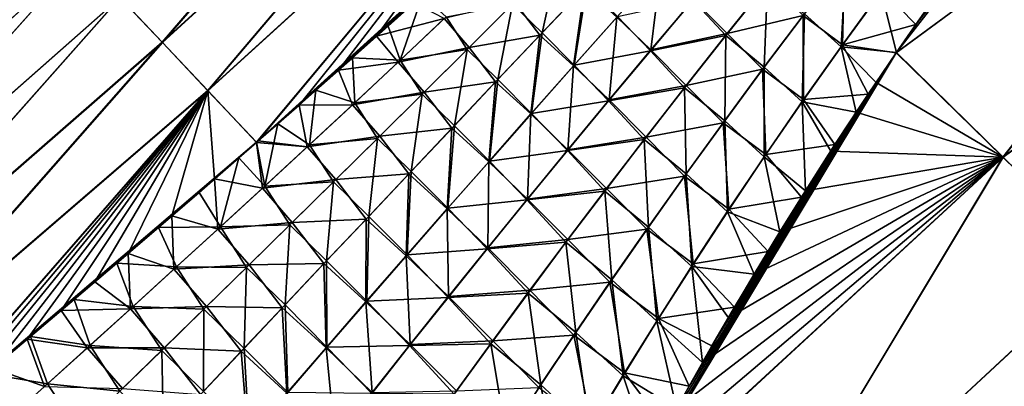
# Model space of a CAD drawing. Header units: metres. Extents: x -42 to 163, y -93 to 90.
# Tile 206 of 232: x 70.19 to 79.32, y 72.38 to 75.77. Entities that reach past the tile are written whole.
import ezdxf

# ---------------------------------------------------------------- set-up
doc = ezdxf.new("R2010")
doc.units = ezdxf.units.M
doc.layers.add('solid_500770_SW0001', color=7, linetype='CONTINUOUS')

msp = doc.modelspace()

# ---------------------------------------------------------------- linework, layer by layer
at = {"layer": 'solid_500770_SW0001'}
for points in [[(81.506905, 79.549377, 23.369265), (78.503593, 75.731186, 23.083666), (78.321037, 75.467369, 23.060425)], [(82.519852, 78.557762, 23.329536), (81.506905, 79.549377, 23.369265), (78.321037, 75.467369, 23.060425)], [(81.506905, 79.549377, 23.369265), (78.688774, 75.99482, 23.10648), (78.503593, 75.731186, 23.083666)], [(74.652336, 79.20549, 17.419395), (71.12394, 75.980965, 16.15745), (71.516907, 75.565536, 17.414276)], [(74.655579, 79.202271, -17.426834), (71.518654, 75.563904, -17.416624), (71.126122, 75.978874, -16.161604)], [(75.051682, 78.785568, 18.66662), (74.652336, 79.20549, 17.419395), (71.516907, 75.565536, 17.414276)], [(74.655579, 79.202271, -17.426834), (75.054405, 78.78286, -18.672323), (71.518654, 75.563904, -17.416624)], [(75.051682, 78.785568, 18.66662), (71.516907, 75.565536, 17.414276), (71.938805, 75.117989, 18.652603)], [(75.478386, 78.335548, 19.896349), (75.051682, 78.785568, 18.66662), (71.938805, 75.117989, 18.652603)], [(75.054405, 78.78286, -18.672323), (71.939842, 75.117065, -18.653328), (71.518654, 75.563904, -17.416624)], [(75.054405, 78.78286, -18.672323), (75.480453, 78.333473, -19.900566), (71.939842, 75.117065, -18.653328)], [(82.519852, 78.557762, 23.329536), (78.321037, 75.467369, 23.060425), (79.310097, 74.502983, 23.026133)], [(82.523743, 78.554947, -23.329817), (79.312294, 74.501671, -23.026712), (78.322769, 75.46991, -23.060936)], [(82.523743, 78.554947, -23.329817), (78.322769, 75.46991, -23.060936), (78.674088, 75.97451, -23.104988)], [(83.527519, 77.567444, 23.244888), (82.519852, 78.557762, 23.329536), (79.310097, 74.502983, 23.026133)], [(82.523743, 78.554947, -23.329817), (83.532509, 77.563515, -23.24522), (79.312294, 74.501671, -23.026712)], [(75.478386, 78.335548, 19.896349), (71.938805, 75.117989, 18.652603), (72.390167, 74.63884, 19.87237)], [(75.480453, 78.333473, -19.900566), (72.391106, 74.639183, -19.872211), (71.939842, 75.117065, -18.653328)], [(75.478386, 78.335548, 19.896349), (72.390167, 74.63884, 19.87237), (72.404991, 74.651787, 19.878632)], [(75.480453, 78.333473, -19.900566), (75.93396, 77.853943, -21.111526), (72.391106, 74.639183, -19.872211)], [(72.784843, 74.984436, 20.036274), (75.478386, 78.335548, 19.896349), (72.404991, 74.651787, 19.878632)], [(72.784843, 74.984436, 20.036274), (73.150497, 75.307411, 20.182428), (75.478386, 78.335548, 19.896349)], [(73.150497, 75.307411, 20.182428), (73.504089, 75.622467, 20.318346), (75.478386, 78.335548, 19.896349)], [(73.504089, 75.622467, 20.318346), (73.848068, 75.931366, 20.445587), (75.478386, 78.335548, 19.896349)], [(72.391106, 74.639183, -19.872211), (75.93396, 77.853943, -21.111526), (72.587845, 74.811417, -19.954346)], [(72.587845, 74.811417, -19.954346), (75.93396, 77.853943, -21.111526), (72.939575, 75.120735, -20.097847)], [(72.939575, 75.120735, -20.097847), (75.93396, 77.853943, -21.111526), (73.280663, 75.422592, -20.2327)], [(73.280663, 75.422592, -20.2327), (75.93396, 77.853943, -21.111526), (73.609604, 75.716148, -20.357931)], [(73.609604, 75.716148, -20.357931), (75.93396, 77.853943, -21.111526), (73.928383, 76.002945, -20.474756)], [(83.527519, 77.567444, 23.244888), (79.310097, 74.502983, 23.026133), (80.29277, 73.54364, 22.948021)], [(83.532509, 77.563515, -23.24522), (80.296181, 73.541092, -22.948732), (79.312294, 74.501671, -23.026712)], [(70.425781, 76.715408, 13.59061), (70.121071, 77.034409, 12.28175), (67.133438, 73.737564, 12.051285)], [(70.123848, 77.031593, -12.294469), (70.428307, 76.712891, -13.599659), (67.136703, 73.73423, -12.065377)], [(70.425781, 76.715408, 13.59061), (67.133438, 73.737564, 12.051285), (67.447632, 73.408028, 13.329975)], [(70.428307, 76.712891, -13.599659), (67.450684, 73.404953, -13.34051), (67.136703, 73.73423, -12.065377)], [(70.760147, 76.364258, 14.882703), (70.425781, 76.715408, 13.59061), (67.447632, 73.408028, 13.329975)], [(70.428307, 76.712891, -13.599659), (70.762535, 76.361931, -14.888993), (67.450684, 73.404953, -13.34051)], [(70.760147, 76.364258, 14.882703), (67.447632, 73.408028, 13.329975), (67.792137, 73.045502, 14.590553)], [(70.762535, 76.361931, -14.888993), (67.795074, 73.042595, -14.598437), (67.450684, 73.404953, -13.34051)], [(71.12394, 75.980965, 16.15745), (70.760147, 76.364258, 14.882703), (67.792137, 73.045502, 14.590553)], [(70.762535, 76.361931, -14.888993), (71.126122, 75.978874, -16.161604), (67.795074, 73.042595, -14.598437)], [(74.764931, 75.919128, -21.46949), (75.191078, 76.345306, -21.580906), (75.038361, 75.651772, -21.835474)], [(75.191078, 76.345306, -21.580906), (75.452568, 76.089104, -21.930958), (75.038361, 75.651772, -21.835474)], [(77.472054, 75.830048, -22.93462), (77.855827, 76.327309, -22.984966), (77.809639, 75.523109, -23.013447)], [(77.855827, 76.327309, -22.984966), (78.180634, 76.0326, -23.060726), (77.809639, 75.523109, -23.013447)], [(76.046356, 75.494728, 22.485397), (76.139412, 76.252113, 22.310724), (75.731941, 75.797577, 22.231955)], [(76.046356, 75.494728, 22.485397), (76.440674, 75.961807, 22.553534), (76.139412, 76.252113, 22.310724)], [(77.822075, 75.542442, 23.015064), (77.842567, 76.312065, 22.983128), (77.458076, 75.813599, 22.932577)], [(77.822075, 75.542442, 23.015064), (78.192543, 76.050644, 23.062174), (77.842567, 76.312065, 22.983128)], [(75.017708, 75.631233, 21.829985), (75.432884, 76.069534, 21.925959), (74.782829, 75.938057, 21.473627)], [(75.330208, 75.34729, 22.149914), (75.432884, 76.069534, 21.925959), (75.017708, 75.631233, 21.829985)], [(75.038361, 75.651772, -21.835474), (75.452568, 76.089104, -21.930958), (75.336395, 75.352753, -22.151718)], [(75.330208, 75.34729, 22.149914), (75.731941, 75.797577, 22.231955), (75.432884, 76.069534, 21.925959)], [(75.452568, 76.089104, -21.930958), (75.737831, 75.802742, -22.23362), (75.336395, 75.352753, -22.151718)], [(76.436386, 75.955193, -22.553198), (77.129448, 76.11132, -22.799927), (76.740265, 75.626762, -22.741915)], [(76.755318, 75.6474, 22.743946), (77.143745, 76.130646, 22.801722), (76.440674, 75.961807, 22.553534)], [(76.740265, 75.626762, -22.741915), (77.129448, 76.11132, -22.799927), (77.097252, 75.333969, -22.88245)], [(77.458076, 75.813599, 22.932577), (77.143745, 76.130646, 22.801722), (76.755318, 75.6474, 22.743946)], [(77.129448, 76.11132, -22.799927), (77.472054, 75.830048, -22.93462), (77.097252, 75.333969, -22.88245)], [(77.822075, 75.542442, 23.015064), (78.503593, 75.731186, 23.083666), (78.192543, 76.050644, 23.062174)], [(78.192543, 76.050644, 23.062174), (78.503593, 75.731186, 23.083666), (78.688774, 75.99482, 23.10648)], [(71.12394, 75.980965, 16.15745), (67.792137, 73.045502, 14.590553), (68.166611, 72.650078, 15.832355)], [(71.126122, 75.978874, -16.161604), (68.169365, 72.647392, -15.838187), (67.795074, 73.042595, -14.598437)], [(71.516907, 75.565536, 17.414276), (71.12394, 75.980965, 16.15745), (68.166611, 72.650078, 15.832355)], [(71.126122, 75.978874, -16.161604), (71.518654, 75.563904, -17.416624), (68.169365, 72.647392, -15.838187)], [(73.609604, 75.716148, -20.357931), (73.928383, 76.002945, -20.474756), (73.723732, 75.400673, -20.803427)], [(73.928383, 76.002945, -20.474756), (74.150162, 75.801918, -20.942596), (73.723732, 75.400673, -20.803427)], [(75.737831, 75.802742, -22.23362), (76.436386, 75.955193, -22.553198), (76.041847, 75.487724, -22.484991)], [(76.041847, 75.487724, -22.484991), (76.436386, 75.955193, -22.553198), (76.740265, 75.626762, -22.741915)], [(76.755318, 75.6474, 22.743946), (76.440674, 75.961807, 22.553534), (76.046356, 75.494728, 22.485397)], [(77.809639, 75.523109, -23.013447), (78.180634, 76.0326, -23.060726), (78.322769, 75.46991, -23.060936)], [(78.180634, 76.0326, -23.060726), (78.674088, 75.97451, -23.104988), (78.322769, 75.46991, -23.060936)], [(74.130653, 75.784393, 20.935625), (73.848068, 75.931366, 20.445587), (73.504089, 75.622467, 20.318346)], [(74.361847, 75.518517, 21.357824), (74.782829, 75.938057, 21.473627), (74.130653, 75.784393, 20.935625)], [(74.150162, 75.801918, -20.942596), (74.764931, 75.919128, -21.46949), (74.343086, 75.498749, -21.353218)], [(74.343086, 75.498749, -21.353218), (74.764931, 75.919128, -21.46949), (74.629074, 75.219482, -21.736103)], [(75.017708, 75.631233, 21.829985), (74.782829, 75.938057, 21.473627), (74.361847, 75.518517, 21.357824)], [(74.764931, 75.919128, -21.46949), (75.038361, 75.651772, -21.835474), (74.629074, 75.219482, -21.736103)], [(73.703316, 75.382462, 20.795822), (74.130653, 75.784393, 20.935625), (73.504089, 75.622467, 20.318346)], [(74.361847, 75.518517, 21.357824), (74.130653, 75.784393, 20.935625), (73.703316, 75.382462, 20.795822)], [(73.723732, 75.400673, -20.803427), (74.150162, 75.801918, -20.942596), (74.343086, 75.498749, -21.353218)], [(75.658646, 75.030998, 22.414709), (75.731941, 75.797577, 22.231955), (75.330208, 75.34729, 22.149914)], [(75.336395, 75.352753, -22.151718), (75.737831, 75.802742, -22.23362), (76.041847, 75.487724, -22.484991)], [(75.658646, 75.030998, 22.414709), (76.046356, 75.494728, 22.485397), (75.731941, 75.797577, 22.231955)], [(77.082603, 75.31633, 22.880199), (77.458076, 75.813599, 22.932577), (76.755318, 75.6474, 22.743946)], [(77.4617, 75.034386, 22.966368), (77.458076, 75.813599, 22.932577), (77.082603, 75.31633, 22.880199)], [(77.097252, 75.333969, -22.88245), (77.472054, 75.830048, -22.93462), (77.448792, 75.013771, -22.964579)], [(77.472054, 75.830048, -22.93462), (77.809639, 75.523109, -23.013447), (77.448792, 75.013771, -22.964579)], [(77.4617, 75.034386, 22.966368), (77.822075, 75.542442, 23.015064), (77.458076, 75.813599, 22.932577)], [(73.280663, 75.422592, -20.2327), (73.609604, 75.716148, -20.357931), (73.723732, 75.400673, -20.803427)], [(77.822075, 75.542442, 23.015064), (78.321037, 75.467369, 23.060425), (78.503593, 75.731186, 23.083666)], [(73.703316, 75.382462, 20.795822), (73.504089, 75.622467, 20.318346), (73.150497, 75.307411, 20.182428)], [(74.607483, 75.198006, 21.73011), (75.017708, 75.631233, 21.829985), (74.361847, 75.518517, 21.357824)], [(74.934143, 74.901276, 22.064806), (75.017708, 75.631233, 21.829985), (74.607483, 75.198006, 21.73011)], [(74.629074, 75.219482, -21.736103), (75.038361, 75.651772, -21.835474), (74.94062, 74.907021, -22.066753)], [(74.934143, 74.901276, 22.064806), (75.330208, 75.34729, 22.149914), (75.017708, 75.631233, 21.829985)], [(75.038361, 75.651772, -21.835474), (75.336395, 75.352753, -22.151718), (74.94062, 74.907021, -22.066753)], [(76.041847, 75.487724, -22.484991), (76.740265, 75.626762, -22.741915), (76.358879, 75.144554, -22.681767)], [(76.374649, 75.166496, 22.684038), (76.755318, 75.6474, 22.743946), (76.046356, 75.494728, 22.485397)], [(76.358879, 75.144554, -22.681767), (76.740265, 75.626762, -22.741915), (76.731293, 74.839241, -22.82856)], [(77.082603, 75.31633, 22.880199), (76.755318, 75.6474, 22.743946), (76.374649, 75.166496, 22.684038)], [(76.740265, 75.626762, -22.741915), (77.097252, 75.333969, -22.88245), (76.731293, 74.839241, -22.82856)], [(71.516907, 75.565536, 17.414276), (68.166611, 72.650078, 15.832355), (68.570732, 72.221832, 17.054718)], [(71.518654, 75.563904, -17.416624), (68.573067, 72.219582, -17.058788), (68.169365, 72.647392, -15.838187)], [(71.938805, 75.117989, 18.652603), (71.516907, 75.565536, 17.414276), (68.570732, 72.221832, 17.054718)], [(71.518654, 75.563904, -17.416624), (71.939842, 75.117065, -18.653328), (68.573067, 72.219582, -17.058788)], [(73.94516, 75.104675, 21.23748), (74.361847, 75.518517, 21.357824), (73.703316, 75.382462, 20.795822)], [(73.723732, 75.400673, -20.803427), (74.343086, 75.498749, -21.353218), (73.92556, 75.084099, -21.232397)], [(73.92556, 75.084099, -21.232397), (74.343086, 75.498749, -21.353218), (74.224678, 74.792213, -21.633095)], [(74.607483, 75.198006, 21.73011), (74.361847, 75.518517, 21.357824), (73.94516, 75.104675, 21.23748)], [(74.343086, 75.498749, -21.353218), (74.629074, 75.219482, -21.736103), (74.224678, 74.792213, -21.633095)], [(77.448792, 75.013771, -22.964579), (77.809639, 75.523109, -23.013447), (77.95002, 74.916733, -23.010996)], [(77.4617, 75.034386, 22.966368), (78.062004, 75.085495, 23.026089), (77.822075, 75.542442, 23.015064)], [(77.809639, 75.523109, -23.013447), (78.322769, 75.46991, -23.060936), (78.135033, 75.193497, -23.036198)], [(77.809639, 75.523109, -23.013447), (78.135033, 75.193497, -23.036198), (77.95002, 74.916733, -23.010996)], [(77.822075, 75.542442, 23.015064), (78.062004, 75.085495, 23.026089), (78.321037, 75.467369, 23.060425)], [(72.939575, 75.120735, -20.097847), (73.280663, 75.422592, -20.2327), (73.30114, 75.005615, -20.659073)], [(73.280663, 75.422592, -20.2327), (73.723732, 75.400673, -20.803427), (73.30114, 75.005615, -20.659073)], [(75.336395, 75.352753, -22.151718), (76.041847, 75.487724, -22.484991), (75.653938, 75.023621, -22.414232)], [(75.653938, 75.023621, -22.414232), (76.041847, 75.487724, -22.484991), (76.358879, 75.144554, -22.681767)], [(76.374649, 75.166496, 22.684038), (76.046356, 75.494728, 22.485397), (75.658646, 75.030998, 22.414709)], [(78.321037, 75.467369, 23.060425), (75.987473, 71.630745, 22.68301), (75.788139, 71.258034, 22.642794)], [(79.310097, 74.502983, 23.026133), (78.321037, 75.467369, 23.060425), (75.788139, 71.258034, 22.642794)], [(78.321037, 75.467369, 23.060425), (76.185471, 71.993782, 22.721605), (75.987473, 71.630745, 22.68301)], [(78.321037, 75.467369, 23.060425), (76.40062, 72.380798, 22.762093), (76.185471, 71.993782, 22.721605)], [(78.321037, 75.467369, 23.060425), (76.612717, 72.753525, 22.800476), (76.40062, 72.380798, 22.762093)], [(78.321037, 75.467369, 23.060425), (76.821938, 73.112045, 22.836843), (76.612717, 72.753525, 22.800476)], [(78.321037, 75.467369, 23.060425), (77.132713, 73.629356, 22.888311), (76.821938, 73.112045, 22.836843)], [(78.321037, 75.467369, 23.060425), (77.443268, 74.130806, 22.936966), (77.132713, 73.629356, 22.888311)], [(78.321037, 75.467369, 23.060425), (77.753838, 74.618004, 22.983009), (77.443268, 74.130806, 22.936966)], [(78.321037, 75.467369, 23.060425), (78.062004, 75.085495, 23.026089), (77.753838, 74.618004, 22.983009)], [(78.135033, 75.193497, -23.036198), (78.322769, 75.46991, -23.060936), (79.312294, 74.501671, -23.026712)], [(73.279846, 74.98674, 20.650822), (73.703316, 75.382462, 20.795822), (73.150497, 75.307411, 20.182428)], [(73.94516, 75.104675, 21.23748), (73.703316, 75.382462, 20.795822), (73.279846, 74.98674, 20.650822)], [(73.30114, 75.005615, -20.659073), (73.723732, 75.400673, -20.803427), (73.92556, 75.084099, -21.232397)], [(75.27742, 74.570709, 22.341631), (75.330208, 75.34729, 22.149914), (74.934143, 74.901276, 22.064806)], [(74.94062, 74.907021, -22.066753), (75.336395, 75.352753, -22.151718), (75.653938, 75.023621, -22.414232)], [(75.27742, 74.570709, 22.341631), (75.658646, 75.030998, 22.414709), (75.330208, 75.34729, 22.149914)], [(76.716003, 74.820419, 22.826094), (77.082603, 75.31633, 22.880199), (76.374649, 75.166496, 22.684038)], [(77.111275, 74.526665, 22.916178), (77.082603, 75.31633, 22.880199), (76.716003, 74.820419, 22.826094)], [(76.731293, 74.839241, -22.82856), (77.097252, 75.333969, -22.88245), (77.097939, 74.504776, -22.914209)], [(77.111275, 74.526665, 22.916178), (77.4617, 75.034386, 22.966368), (77.082603, 75.31633, 22.880199)], [(77.097252, 75.333969, -22.88245), (77.448792, 75.013771, -22.964579), (77.097939, 74.504776, -22.914209)], [(73.279846, 74.98674, 20.650822), (73.150497, 75.307411, 20.182428), (72.784843, 74.984436, 20.036274)], [(74.202179, 74.769821, 21.626589), (74.607483, 75.198006, 21.73011), (73.94516, 75.104675, 21.23748)], [(74.543663, 74.459534, 21.976833), (74.607483, 75.198006, 21.73011), (74.202179, 74.769821, 21.626589)], [(74.224678, 74.792213, -21.633095), (74.629074, 75.219482, -21.736103), (74.550415, 74.465561, -21.978928)], [(74.543663, 74.459534, 21.976833), (74.934143, 74.901276, 22.064806), (74.607483, 75.198006, 21.73011)], [(74.629074, 75.219482, -21.736103), (74.94062, 74.907021, -22.066753), (74.550415, 74.465561, -21.978928)], [(75.653938, 75.023621, -22.414232), (76.358879, 75.144554, -22.681767), (75.985115, 74.664825, -22.619616)], [(76.001564, 74.688042, 22.622133), (76.374649, 75.166496, 22.684038), (75.658646, 75.030998, 22.414709)], [(75.985115, 74.664825, -22.619616), (76.358879, 75.144554, -22.681767), (76.373947, 74.346024, -22.773052)], [(76.716003, 74.820419, 22.826094), (76.374649, 75.166496, 22.684038), (76.001564, 74.688042, 22.622133)], [(76.358879, 75.144554, -22.681767), (76.731293, 74.839241, -22.82856), (76.373947, 74.346024, -22.773052)], [(77.95002, 74.916733, -23.010996), (78.135033, 75.193497, -23.036198), (79.312294, 74.501671, -23.026712)], [(71.938805, 75.117989, 18.652603), (68.570732, 72.221832, 17.054718), (69.004105, 71.759506, 18.258417)], [(71.939842, 75.117065, -18.653328), (69.005852, 71.759277, -18.25952), (68.573067, 72.219582, -17.058788)], [(71.938805, 75.117989, 18.652603), (69.004105, 71.759506, 18.258417), (69.316895, 72.020424, 18.421253)], [(71.939842, 75.117065, -18.653328), (72.391106, 74.639183, -19.872211), (69.005852, 71.759277, -18.25952)], [(69.631615, 72.283493, 18.582882), (71.938805, 75.117989, 18.652603), (69.316895, 72.020424, 18.421253)], [(69.631615, 72.283493, 18.582882), (69.946495, 72.547455, 18.742121), (71.938805, 75.117989, 18.652603)], [(69.946495, 72.547455, 18.742121), (70.265305, 72.815704, 18.900537), (71.938805, 75.117989, 18.652603)], [(70.265305, 72.815704, 18.900537), (70.580406, 73.082123, 19.054001), (71.938805, 75.117989, 18.652603)], [(70.580406, 73.082123, 19.054001), (70.890854, 73.3461, 19.201868), (71.938805, 75.117989, 18.652603)], [(70.890854, 73.3461, 19.201868), (71.200096, 73.610336, 19.346073), (71.938805, 75.117989, 18.652603)], [(71.200096, 73.610336, 19.346073), (71.604111, 73.957397, 19.529903), (71.938805, 75.117989, 18.652603)], [(71.604111, 73.957397, 19.529903), (72.001854, 74.301155, 19.705753), (71.938805, 75.117989, 18.652603)], [(72.001854, 74.301155, 19.705753), (72.390167, 74.63884, 19.87237), (71.938805, 75.117989, 18.652603)], [(72.587845, 74.811417, -19.954346), (72.939575, 75.120735, -20.097847), (72.882431, 74.616631, -20.509897)], [(72.939575, 75.120735, -20.097847), (73.30114, 75.005615, -20.659073), (72.882431, 74.616631, -20.509897)], [(73.532768, 74.696465, 21.1129), (73.94516, 75.104675, 21.23748), (73.279846, 74.98674, 20.650822)], [(73.30114, 75.005615, -20.659073), (73.92556, 75.084099, -21.232397), (73.51236, 74.675087, -21.107334)], [(73.51236, 74.675087, -21.107334), (73.92556, 75.084099, -21.232397), (73.825134, 74.369926, -21.526701)], [(74.202179, 74.769821, 21.626589), (73.94516, 75.104675, 21.23748), (73.532768, 74.696465, 21.1129)], [(73.92556, 75.084099, -21.232397), (74.224678, 74.792213, -21.633095), (73.825134, 74.369926, -21.526701)], [(77.4617, 75.034386, 22.966368), (77.753838, 74.618004, 22.983009), (78.062004, 75.085495, 23.026089)], [(72.860268, 74.597115, 20.500994), (72.784843, 74.984436, 20.036274), (72.404991, 74.651787, 19.878632)], [(72.860268, 74.597115, 20.500994), (73.279846, 74.98674, 20.650822), (72.784843, 74.984436, 20.036274)], [(73.532768, 74.696465, 21.1129), (73.279846, 74.98674, 20.650822), (72.860268, 74.597115, 20.500994)], [(72.882431, 74.616631, -20.509897), (73.30114, 75.005615, -20.659073), (73.51236, 74.675087, -21.107334)], [(74.94062, 74.907021, -22.066753), (75.653938, 75.023621, -22.414232), (75.272514, 74.562958, -22.341084)], [(75.272514, 74.562958, -22.341084), (75.653938, 75.023621, -22.414232), (75.985115, 74.664825, -22.619616)], [(76.001564, 74.688042, 22.622133), (75.658646, 75.030998, 22.414709), (75.27742, 74.570709, 22.341631)], [(77.097939, 74.504776, -22.914209), (77.448792, 75.013771, -22.964579), (77.479881, 74.190247, -22.942957)], [(77.111275, 74.526665, 22.916178), (77.753838, 74.618004, 22.983009), (77.4617, 75.034386, 22.966368)], [(77.448792, 75.013771, -22.964579), (77.95002, 74.916733, -23.010996), (77.714699, 74.557579, -22.977688)], [(77.448792, 75.013771, -22.964579), (77.714699, 74.557579, -22.977688), (77.479881, 74.190247, -22.942957)], [(74.902542, 74.113907, 22.266325), (74.934143, 74.901276, 22.064806), (74.543663, 74.459534, 21.976833)], [(74.550415, 74.465561, -21.978928), (74.94062, 74.907021, -22.066753), (75.272514, 74.562958, -22.341084)], [(74.902542, 74.113907, 22.266325), (75.27742, 74.570709, 22.341631), (74.934143, 74.901276, 22.064806)], [(77.714699, 74.557579, -22.977688), (77.95002, 74.916733, -23.010996), (79.312294, 74.501671, -23.026712)], [(72.391106, 74.639183, -19.872211), (72.587845, 74.811417, -19.954346), (72.467651, 74.233597, -20.356264)], [(72.587845, 74.811417, -19.954346), (72.882431, 74.616631, -20.509897), (72.467651, 74.233597, -20.356264)], [(73.80175, 74.346657, 21.519674), (74.202179, 74.769821, 21.626589), (73.532768, 74.696465, 21.1129)], [(74.158669, 74.022095, 21.8862), (74.202179, 74.769821, 21.626589), (73.80175, 74.346657, 21.519674)], [(73.825134, 74.369926, -21.526701), (74.224678, 74.792213, -21.633095), (74.165703, 74.028389, -21.888445)], [(74.158669, 74.022095, 21.8862), (74.543663, 74.459534, 21.976833), (74.202179, 74.769821, 21.626589)], [(74.224678, 74.792213, -21.633095), (74.550415, 74.465561, -21.978928), (74.165703, 74.028389, -21.888445)], [(76.358047, 74.326042, 22.770369), (76.716003, 74.820419, 22.826094), (76.001564, 74.688042, 22.622133)], [(76.770515, 74.019516, 22.864576), (76.716003, 74.820419, 22.826094), (76.358047, 74.326042, 22.770369)], [(76.373947, 74.346024, -22.773052), (76.731293, 74.839241, -22.82856), (76.756775, 73.996353, -22.862429)], [(76.770515, 74.019516, 22.864576), (77.111275, 74.526665, 22.916178), (76.716003, 74.820419, 22.826094)], [(76.731293, 74.839241, -22.82856), (77.097939, 74.504776, -22.914209), (76.756775, 73.996353, -22.862429)], [(73.124687, 74.293808, 20.984388), (73.532768, 74.696465, 21.1129), (72.860268, 74.597115, 20.500994)], [(73.80175, 74.346657, 21.519674), (73.532768, 74.696465, 21.1129), (73.124687, 74.293808, 20.984388)], [(75.63588, 74.212166, 22.558355), (76.001564, 74.688042, 22.622133), (75.27742, 74.570709, 22.341631)], [(76.358047, 74.326042, 22.770369), (76.001564, 74.688042, 22.622133), (75.63588, 74.212166, 22.558355)], [(69.005852, 71.759277, -18.25952), (72.391106, 74.639183, -19.872211), (69.277382, 71.986168, -18.400558)], [(69.277382, 71.986168, -18.400558), (72.391106, 74.639183, -19.872211), (69.58046, 72.23996, -18.555975)], [(69.58046, 72.23996, -18.555975), (72.391106, 74.639183, -19.872211), (69.886314, 72.496635, -18.710665)], [(69.886314, 72.496635, -18.710665), (72.391106, 74.639183, -19.872211), (70.294907, 72.840607, -18.913673)], [(70.294907, 72.840607, -18.913673), (72.391106, 74.639183, -19.872211), (70.699776, 73.183014, -19.110315)], [(70.699776, 73.183014, -19.110315), (72.391106, 74.639183, -19.872211), (71.095718, 73.519859, -19.297691)], [(71.095718, 73.519859, -19.297691), (72.391106, 74.639183, -19.872211), (71.480148, 73.849312, -19.474344)], [(71.480148, 73.849312, -19.474344), (72.391106, 74.639183, -19.872211), (71.85733, 74.17482, -19.642597)], [(71.85733, 74.17482, -19.642597), (72.391106, 74.639183, -19.872211), (72.22683, 74.495811, -19.802599)], [(72.444649, 74.21347, 20.346704), (72.390167, 74.63884, 19.87237), (72.001854, 74.301155, 19.705753)], [(72.22683, 74.495811, -19.802599), (72.391106, 74.639183, -19.872211), (72.467651, 74.233597, -20.356264)], [(72.860268, 74.597115, 20.500994), (72.404991, 74.651787, 19.878632), (72.390167, 74.63884, 19.87237)], [(72.444649, 74.21347, 20.346704), (72.860268, 74.597115, 20.500994), (72.390167, 74.63884, 19.87237)], [(73.124687, 74.293808, 20.984388), (72.860268, 74.597115, 20.500994), (72.444649, 74.21347, 20.346704)], [(72.467651, 74.233597, -20.356264), (72.882431, 74.616631, -20.509897), (73.103485, 74.27166, -20.978338)], [(72.882431, 74.616631, -20.509897), (73.51236, 74.675087, -21.107334), (73.103485, 74.27166, -20.978338)], [(73.103485, 74.27166, -20.978338), (73.51236, 74.675087, -21.107334), (73.430412, 73.952599, -21.417171)], [(73.51236, 74.675087, -21.107334), (73.825134, 74.369926, -21.526701), (73.430412, 73.952599, -21.417171)], [(75.272514, 74.562958, -22.341084), (75.985115, 74.664825, -22.619616), (75.618782, 74.187683, -22.55559)], [(75.618782, 74.187683, -22.55559), (75.985115, 74.664825, -22.619616), (76.024971, 73.8545, -22.716032)], [(75.985115, 74.664825, -22.619616), (76.373947, 74.346024, -22.773052), (76.024971, 73.8545, -22.716032)], [(77.111275, 74.526665, 22.916178), (77.443268, 74.130806, 22.936966), (77.753838, 74.618004, 22.983009)], [(71.85733, 74.17482, -19.642597), (72.22683, 74.495811, -19.802599), (72.056816, 73.856369, -20.198534)], [(72.22683, 74.495811, -19.802599), (72.467651, 74.233597, -20.356264), (72.056816, 73.856369, -20.198534)], [(74.550415, 74.465561, -21.978928), (75.272514, 74.562958, -22.341084), (74.897461, 74.105789, -22.265707)], [(74.897461, 74.105789, -22.265707), (75.272514, 74.562958, -22.341084), (75.618782, 74.187683, -22.55559)], [(75.63588, 74.212166, 22.558355), (75.27742, 74.570709, 22.341631), (74.902542, 74.113907, 22.266325)], [(79.312294, 74.501671, -23.026712), (76.775864, 70.280952, -22.602039), (75.782387, 71.246635, -22.642105)], [(79.312294, 74.501671, -23.026712), (75.782387, 71.246635, -22.642105), (75.791962, 71.264816, -22.644077)], [(79.310097, 74.502983, 23.026133), (75.788139, 71.258034, 22.642794), (76.776665, 70.279526, 22.601017)], [(76.039871, 71.729401, -22.693996), (79.312294, 74.501671, -23.026712), (75.791962, 71.264816, -22.644077)], [(76.039871, 71.729401, -22.693996), (76.284019, 72.173882, -22.740942), (79.312294, 74.501671, -23.026712)], [(76.284019, 72.173882, -22.740942), (76.525475, 72.601074, -22.785297), (79.312294, 74.501671, -23.026712)], [(76.525475, 72.601074, -22.785297), (76.765228, 73.014206, -22.827438), (79.312294, 74.501671, -23.026712)], [(76.756775, 73.996353, -22.862429), (77.097939, 74.504776, -22.914209), (77.243431, 73.810524, -22.90638)], [(76.765228, 73.014206, -22.827438), (77.004326, 73.41658, -22.86772), (79.312294, 74.501671, -23.026712)], [(76.770515, 74.019516, 22.864576), (77.443268, 74.130806, 22.936966), (77.111275, 74.526665, 22.916178)], [(79.312294, 74.501671, -23.026712), (80.296181, 73.541092, -22.948732), (76.775864, 70.280952, -22.602039)], [(80.29277, 73.54364, 22.948021), (79.310097, 74.502983, 23.026133), (76.776665, 70.279526, 22.601017)], [(77.004326, 73.41658, -22.86772), (77.243431, 73.810524, -22.90638), (79.312294, 74.501671, -23.026712)], [(77.097939, 74.504776, -22.914209), (77.479881, 74.190247, -22.942957), (77.243431, 73.810524, -22.90638)], [(77.243431, 73.810524, -22.90638), (77.479881, 74.190247, -22.942957), (79.312294, 74.501671, -23.026712)], [(77.479881, 74.190247, -22.942957), (77.714699, 74.557579, -22.977688), (79.312294, 74.501671, -23.026712)], [(74.533882, 73.660675, 22.188955), (74.543663, 74.459534, 21.976833), (74.158669, 74.022095, 21.8862)], [(74.165703, 74.028389, -21.888445), (74.550415, 74.465561, -21.978928), (74.897461, 74.105789, -22.265707)], [(74.533882, 73.660675, 22.188955), (74.902542, 74.113907, 22.266325), (74.543663, 74.459534, 21.976833)], [(73.406158, 73.928467, 21.40962), (73.80175, 74.346657, 21.519674), (73.124687, 74.293808, 20.984388)], [(73.779099, 73.588966, 21.793108), (73.80175, 74.346657, 21.519674), (73.406158, 73.928467, 21.40962)], [(73.430412, 73.952599, -21.417171), (73.825134, 74.369926, -21.526701), (73.786392, 73.59552, -21.795507)], [(73.779099, 73.588966, 21.793108), (74.158669, 74.022095, 21.8862), (73.80175, 74.346657, 21.519674)], [(73.825134, 74.369926, -21.526701), (74.165703, 74.028389, -21.888445), (73.786392, 73.59552, -21.795507)], [(76.008492, 73.833374, 22.713125), (76.358047, 74.326042, 22.770369), (75.63588, 74.212166, 22.558355)], [(76.439117, 73.513153, 22.811651), (76.358047, 74.326042, 22.770369), (76.008492, 73.833374, 22.713125)], [(76.024971, 73.8545, -22.716032), (76.373947, 74.346024, -22.773052), (76.425018, 73.488739, -22.809322)], [(76.439117, 73.513153, 22.811651), (76.770515, 74.019516, 22.864576), (76.358047, 74.326042, 22.770369)], [(76.373947, 74.346024, -22.773052), (76.756775, 73.996353, -22.862429), (76.425018, 73.488739, -22.809322)], [(72.03299, 73.835648, 20.188314), (72.001854, 74.301155, 19.705753), (71.604111, 73.957397, 19.529903)], [(72.03299, 73.835648, 20.188314), (72.444649, 74.21347, 20.346704), (72.001854, 74.301155, 19.705753)], [(72.056816, 73.856369, -20.198534), (72.467651, 74.233597, -20.356264), (72.698952, 73.873734, -20.845716)], [(72.720924, 73.896622, 20.852251), (73.124687, 74.293808, 20.984388), (72.444649, 74.21347, 20.346704)], [(72.467651, 74.233597, -20.356264), (73.103485, 74.27166, -20.978338), (72.698952, 73.873734, -20.845716)], [(72.698952, 73.873734, -20.845716), (73.103485, 74.27166, -20.978338), (73.040466, 73.540192, -21.30476)], [(73.406158, 73.928467, 21.40962), (73.124687, 74.293808, 20.984388), (72.720924, 73.896622, 20.852251)], [(73.103485, 74.27166, -20.978338), (73.430412, 73.952599, -21.417171), (73.040466, 73.540192, -21.30476)], [(71.480148, 73.849312, -19.474344), (71.85733, 74.17482, -19.642597), (72.056816, 73.856369, -20.198534)], [(72.720924, 73.896622, 20.852251), (72.444649, 74.21347, 20.346704), (72.03299, 73.835648, 20.188314)], [(74.897461, 74.105789, -22.265707), (75.618782, 74.187683, -22.55559), (75.259697, 73.713264, -22.48982)], [(75.277405, 73.738983, 22.492838), (75.63588, 74.212166, 22.558355), (74.902542, 74.113907, 22.266325)], [(75.259697, 73.713264, -22.48982), (75.618782, 74.187683, -22.55559), (75.684128, 73.364838, -22.657604)], [(76.008492, 73.833374, 22.713125), (75.63588, 74.212166, 22.558355), (75.277405, 73.738983, 22.492838)], [(75.618782, 74.187683, -22.55559), (76.024971, 73.8545, -22.716032), (75.684128, 73.364838, -22.657604)], [(76.770515, 74.019516, 22.864576), (77.132713, 73.629356, 22.888311), (77.443268, 74.130806, 22.936966)], [(74.165703, 74.028389, -21.888445), (74.897461, 74.105789, -22.265707), (74.528625, 73.652191, -22.188267)], [(74.528625, 73.652191, -22.188267), (74.897461, 74.105789, -22.265707), (75.259697, 73.713264, -22.48982)], [(75.277405, 73.738983, 22.492838), (74.902542, 74.113907, 22.266325), (74.533882, 73.660675, 22.188955)], [(71.625275, 73.463432, 20.026194), (71.604111, 73.957397, 19.529903), (71.200096, 73.610336, 19.346073)], [(71.625275, 73.463432, 20.026194), (72.03299, 73.835648, 20.188314), (71.604111, 73.957397, 19.529903)], [(73.040466, 73.540192, -21.30476), (73.430412, 73.952599, -21.417171), (73.412415, 73.166977, -21.700317)], [(73.430412, 73.952599, -21.417171), (73.786392, 73.59552, -21.795507), (73.412415, 73.166977, -21.700317)], [(74.171303, 73.211067, 22.109682), (74.158669, 74.022095, 21.8862), (73.779099, 73.588966, 21.793108)], [(73.786392, 73.59552, -21.795507), (74.165703, 74.028389, -21.888445), (74.528625, 73.652191, -22.188267)], [(74.171303, 73.211067, 22.109682), (74.533882, 73.660675, 22.188955), (74.158669, 74.022095, 21.8862)], [(76.425018, 73.488739, -22.809322), (76.756775, 73.996353, -22.862429), (77.004326, 73.41658, -22.86772)], [(76.439117, 73.513153, 22.811651), (77.132713, 73.629356, 22.888311), (76.770515, 74.019516, 22.864576)], [(76.756775, 73.996353, -22.862429), (77.243431, 73.810524, -22.90638), (77.004326, 73.41658, -22.86772)], [(71.480148, 73.849312, -19.474344), (72.056816, 73.856369, -20.198534), (71.649918, 73.484734, -20.037071)], [(71.649918, 73.484734, -20.037071), (72.056816, 73.856369, -20.198534), (72.298721, 73.481178, -20.709772)], [(72.321442, 73.504799, 20.716789), (72.720924, 73.896622, 20.852251), (72.03299, 73.835648, 20.188314)], [(72.056816, 73.856369, -20.198534), (72.698952, 73.873734, -20.845716), (72.298721, 73.481178, -20.709772)], [(72.298721, 73.481178, -20.709772), (72.698952, 73.873734, -20.845716), (72.655228, 73.132637, -21.189707)], [(73.015373, 73.515236, 21.29668), (72.720924, 73.896622, 20.852251), (72.321442, 73.504799, 20.716789)], [(72.698952, 73.873734, -20.845716), (73.040466, 73.540192, -21.30476), (72.655228, 73.132637, -21.189707)], [(73.015373, 73.515236, 21.29668), (73.406158, 73.928467, 21.40962), (72.720924, 73.896622, 20.852251)], [(73.404846, 73.160172, 21.697765), (73.406158, 73.928467, 21.40962), (73.015373, 73.515236, 21.29668)], [(73.404846, 73.160172, 21.697765), (73.779099, 73.588966, 21.793108), (73.406158, 73.928467, 21.40962)], [(71.095718, 73.519859, -19.297691), (71.480148, 73.849312, -19.474344), (71.649918, 73.484734, -20.037071)], [(72.321442, 73.504799, 20.716789), (72.03299, 73.835648, 20.188314), (71.625275, 73.463432, 20.026194)], [(75.667099, 73.342583, 22.654469), (76.008492, 73.833374, 22.713125), (75.277405, 73.738983, 22.492838)], [(76.116783, 73.007805, 22.757486), (76.008492, 73.833374, 22.713125), (75.667099, 73.342583, 22.654469)], [(75.684128, 73.364838, -22.657604), (76.024971, 73.8545, -22.716032), (76.102364, 72.982155, -22.754972)], [(76.116783, 73.007805, 22.757486), (76.439117, 73.513153, 22.811651), (76.008492, 73.833374, 22.713125)], [(76.024971, 73.8545, -22.716032), (76.425018, 73.488739, -22.809322), (76.102364, 72.982155, -22.754972)], [(74.528625, 73.652191, -22.188267), (75.259697, 73.713264, -22.48982), (74.907669, 73.241669, -22.422438)], [(74.925957, 73.268616, 22.425709), (75.277405, 73.738983, 22.492838), (74.533882, 73.660675, 22.188955)], [(74.907669, 73.241669, -22.422438), (75.259697, 73.713264, -22.48982), (75.351166, 72.877213, -22.597868)], [(75.667099, 73.342583, 22.654469), (75.277405, 73.738983, 22.492838), (74.925957, 73.268616, 22.425709)], [(75.259697, 73.713264, -22.48982), (75.684128, 73.364838, -22.657604), (75.351166, 72.877213, -22.597868)], [(71.221504, 73.096611, 19.860699), (71.200096, 73.610336, 19.346073), (70.890854, 73.3461, 19.201868)], [(71.221504, 73.096611, 19.860699), (71.625275, 73.463432, 20.026194), (71.200096, 73.610336, 19.346073)], [(73.814674, 72.76516, 22.028671), (73.779099, 73.588966, 21.793108), (73.404846, 73.160172, 21.697765)], [(73.412415, 73.166977, -21.700317), (73.786392, 73.59552, -21.795507), (74.165886, 73.202225, -22.108925)], [(73.814674, 72.76516, 22.028671), (74.171303, 73.211067, 22.109682), (73.779099, 73.588966, 21.793108)], [(73.786392, 73.59552, -21.795507), (74.528625, 73.652191, -22.188267), (74.165886, 73.202225, -22.108925)], [(74.165886, 73.202225, -22.108925), (74.528625, 73.652191, -22.188267), (74.907669, 73.241669, -22.422438)], [(74.925957, 73.268616, 22.425709), (74.533882, 73.660675, 22.188955), (74.171303, 73.211067, 22.109682)], [(76.439117, 73.513153, 22.811651), (76.821938, 73.112045, 22.836843), (77.132713, 73.629356, 22.888311)], [(70.699776, 73.183014, -19.110315), (71.095718, 73.519859, -19.297691), (71.246933, 73.118477, -19.872232)], [(71.095718, 73.519859, -19.297691), (71.649918, 73.484734, -20.037071), (71.246933, 73.118477, -19.872232)], [(71.926201, 73.118164, 20.5783), (72.321442, 73.504799, 20.716789), (71.625275, 73.463432, 20.026194)], [(72.629311, 73.106873, 21.181101), (72.321442, 73.504799, 20.716789), (71.926201, 73.118164, 20.5783)], [(72.629311, 73.106873, 21.181101), (73.015373, 73.515236, 21.29668), (72.321442, 73.504799, 20.716789)], [(73.03582, 72.73568, 21.600363), (73.015373, 73.515236, 21.29668), (72.629311, 73.106873, 21.181101)], [(72.655228, 73.132637, -21.189707), (73.040466, 73.540192, -21.30476), (73.04364, 72.742729, -21.603071)], [(73.03582, 72.73568, 21.600363), (73.404846, 73.160172, 21.697765), (73.015373, 73.515236, 21.29668)], [(73.040466, 73.540192, -21.30476), (73.412415, 73.166977, -21.700317), (73.04364, 72.742729, -21.603071)], [(76.116783, 73.007805, 22.757486), (76.821938, 73.112045, 22.836843), (76.439117, 73.513153, 22.811651)], [(80.296181, 73.541092, -22.948732), (77.764366, 69.3181, -22.515301), (76.775864, 70.280952, -22.602039)], [(80.29277, 73.54364, 22.948021), (76.776665, 70.279526, 22.601017), (77.763725, 69.318108, 22.514137)], [(81.270332, 72.586662, 22.82626), (80.29277, 73.54364, 22.948021), (77.763725, 69.318108, 22.514137)], [(80.296181, 73.541092, -22.948732), (81.275055, 72.582802, -22.826815), (77.764366, 69.3181, -22.515301)], [(71.926201, 73.118164, 20.5783), (71.625275, 73.463432, 20.026194), (71.221504, 73.096611, 19.860699)], [(71.246933, 73.118477, -19.872232), (71.649918, 73.484734, -20.037071), (71.902756, 73.093826, -20.570803)], [(71.649918, 73.484734, -20.037071), (72.298721, 73.481178, -20.709772), (71.902756, 73.093826, -20.570803)], [(71.902756, 73.093826, -20.570803), (72.298721, 73.481178, -20.709772), (72.274605, 72.729813, -21.072254)], [(72.298721, 73.481178, -20.709772), (72.655228, 73.132637, -21.189707), (72.274605, 72.729813, -21.072254)], [(76.102364, 72.982155, -22.754972), (76.425018, 73.488739, -22.809322), (76.525475, 72.601074, -22.785297)], [(76.425018, 73.488739, -22.809322), (77.004326, 73.41658, -22.86772), (76.765228, 73.014206, -22.827438)], [(76.425018, 73.488739, -22.809322), (76.765228, 73.014206, -22.827438), (76.525475, 72.601074, -22.785297)], [(71.221504, 73.096611, 19.860699), (70.890854, 73.3461, 19.201868), (70.580406, 73.082123, 19.054001)], [(75.333618, 72.853859, 22.594503), (75.667099, 73.342583, 22.654469), (74.925957, 73.268616, 22.425709)], [(75.803223, 72.503716, 22.702168), (75.667099, 73.342583, 22.654469), (75.333618, 72.853859, 22.594503)], [(75.351166, 72.877213, -22.597868), (75.684128, 73.364838, -22.657604), (75.788513, 72.476837, -22.699467)], [(75.803223, 72.503716, 22.702168), (76.116783, 73.007805, 22.757486), (75.667099, 73.342583, 22.654469)], [(75.684128, 73.364838, -22.657604), (76.102364, 72.982155, -22.754972), (75.788513, 72.476837, -22.699467)], [(74.165886, 73.202225, -22.108925), (74.907669, 73.241669, -22.422438), (74.562508, 72.773033, -22.353573)], [(74.581345, 72.801186, 22.357098), (74.925957, 73.268616, 22.425709), (74.171303, 73.211067, 22.109682)], [(74.562508, 72.773033, -22.353573), (74.907669, 73.241669, -22.422438), (75.025856, 72.391808, -22.53693)], [(75.333618, 72.853859, 22.594503), (74.925957, 73.268616, 22.425709), (74.581345, 72.801186, 22.357098)], [(74.907669, 73.241669, -22.422438), (75.351166, 72.877213, -22.597868), (75.025856, 72.391808, -22.53693)], [(70.294907, 72.840607, -18.913673), (70.699776, 73.183014, -19.110315), (70.847847, 72.757393, -19.70438)], [(70.699776, 73.183014, -19.110315), (71.246933, 73.118477, -19.872232), (70.847847, 72.757393, -19.70438)], [(72.274605, 72.729813, -21.072254), (72.655228, 73.132637, -21.189707), (72.679924, 72.322716, -21.503954)], [(72.655228, 73.132637, -21.189707), (73.04364, 72.742729, -21.603071), (72.679924, 72.322716, -21.503954)], [(73.463837, 72.322968, 21.946072), (73.404846, 73.160172, 21.697765), (73.03582, 72.73568, 21.600363)], [(73.04364, 72.742729, -21.603071), (73.412415, 73.166977, -21.700317), (73.809105, 72.755966, -22.027843)], [(73.463837, 72.322968, 21.946072), (73.814674, 72.76516, 22.028671), (73.404846, 73.160172, 21.697765)], [(73.412415, 73.166977, -21.700317), (74.165886, 73.202225, -22.108925), (73.809105, 72.755966, -22.027843)], [(73.809105, 72.755966, -22.027843), (74.165886, 73.202225, -22.108925), (74.562508, 72.773033, -22.353573)], [(74.581345, 72.801186, 22.357098), (74.171303, 73.211067, 22.109682), (73.814674, 72.76516, 22.028671)], [(70.821655, 72.734978, 19.692198), (70.580406, 73.082123, 19.054001), (70.265305, 72.815704, 18.900537)], [(70.821655, 72.734978, 19.692198), (71.221504, 73.096611, 19.860699), (70.580406, 73.082123, 19.054001)], [(71.535149, 72.736557, 20.437082), (71.221504, 73.096611, 19.860699), (70.821655, 72.734978, 19.692198)], [(70.847847, 72.757393, -19.70438), (71.246933, 73.118477, -19.872232), (71.510986, 72.711525, -20.42911)], [(71.535149, 72.736557, 20.437082), (71.926201, 73.118164, 20.5783), (71.221504, 73.096611, 19.860699)], [(71.246933, 73.118477, -19.872232), (71.902756, 73.093826, -20.570803), (71.510986, 72.711525, -20.42911)], [(71.510986, 72.711525, -20.42911), (71.902756, 73.093826, -20.570803), (71.898506, 72.331604, -20.952639)], [(72.247894, 72.703262, 21.06312), (71.926201, 73.118164, 20.5783), (71.535149, 72.736557, 20.437082)], [(71.902756, 73.093826, -20.570803), (72.274605, 72.729813, -21.072254), (71.898506, 72.331604, -20.952639)], [(72.247894, 72.703262, 21.06312), (72.629311, 73.106873, 21.181101), (71.926201, 73.118164, 20.5783)], [(72.671852, 72.31543, 21.501087), (72.629311, 73.106873, 21.181101), (72.247894, 72.703262, 21.06312)], [(72.671852, 72.31543, 21.501087), (73.03582, 72.73568, 21.600363), (72.629311, 73.106873, 21.181101)], [(76.116783, 73.007805, 22.757486), (76.612717, 72.753525, 22.800476), (76.821938, 73.112045, 22.836843)], [(75.788513, 72.476837, -22.699467), (76.102364, 72.982155, -22.754972), (76.284019, 72.173882, -22.740942)], [(75.803223, 72.503716, 22.702168), (76.40062, 72.380798, 22.762093), (76.116783, 73.007805, 22.757486)], [(76.102364, 72.982155, -22.754972), (76.525475, 72.601074, -22.785297), (76.284019, 72.173882, -22.740942)], [(76.116783, 73.007805, 22.757486), (76.40062, 72.380798, 22.762093), (76.612717, 72.753525, 22.800476)], [(75.007813, 72.367363, 22.533337), (75.333618, 72.853859, 22.594503), (74.581345, 72.801186, 22.357098)], [(75.498146, 72.001099, 22.645777), (75.333618, 72.853859, 22.594503), (75.007813, 72.367363, 22.533337)], [(75.025856, 72.391808, -22.53693), (75.351166, 72.877213, -22.597868), (75.48317, 71.973015, -22.642891)], [(75.498146, 72.001099, 22.645777), (75.803223, 72.503716, 22.702168), (75.333618, 72.853859, 22.594503)], [(75.351166, 72.877213, -22.597868), (75.788513, 72.476837, -22.699467), (75.48317, 71.973015, -22.642891)], [(69.886314, 72.496635, -18.710665), (70.294907, 72.840607, -18.913673), (70.45266, 72.401268, -19.533873)], [(70.425713, 72.378319, 19.521053), (70.265305, 72.815704, 18.900537), (69.946495, 72.547455, 18.742121)], [(70.425713, 72.378319, 19.521053), (70.821655, 72.734978, 19.692198), (70.265305, 72.815704, 18.900537)], [(70.294907, 72.840607, -18.913673), (70.847847, 72.757393, -19.70438), (70.45266, 72.401268, -19.533873)], [(74.243393, 72.3368, 22.287132), (73.814674, 72.76516, 22.028671), (73.463837, 72.322968, 21.946072)], [(73.809105, 72.755966, -22.027843), (74.562508, 72.773033, -22.353573), (74.22403, 72.307472, -22.283356)], [(74.243393, 72.3368, 22.287132), (74.581345, 72.801186, 22.357098), (73.814674, 72.76516, 22.028671)], [(74.22403, 72.307472, -22.283356), (74.562508, 72.773033, -22.353573), (74.707954, 71.908775, -22.474892)], [(75.007813, 72.367363, 22.533337), (74.581345, 72.801186, 22.357098), (74.243393, 72.3368, 22.287132)], [(74.562508, 72.773033, -22.353573), (75.025856, 72.391808, -22.53693), (74.707954, 71.908775, -22.474892)], [(71.148216, 72.359802, 20.29343), (70.821655, 72.734978, 19.692198), (70.425713, 72.378319, 19.521053)], [(70.45266, 72.401268, -19.533873), (70.847847, 72.757393, -19.70438), (71.123367, 72.334084, -20.28499)], [(71.148216, 72.359802, 20.29343), (71.535149, 72.736557, 20.437082), (70.821655, 72.734978, 19.692198)], [(70.847847, 72.757393, -19.70438), (71.510986, 72.711525, -20.42911), (71.123367, 72.334084, -20.28499)], [(71.123367, 72.334084, -20.28499), (71.510986, 72.711525, -20.42911), (71.526817, 71.937889, -20.831097)], [(71.871002, 72.304283, 20.94298), (71.535149, 72.736557, 20.437082), (71.148216, 72.359802, 20.29343)], [(71.510986, 72.711525, -20.42911), (71.898506, 72.331604, -20.952639), (71.526817, 71.937889, -20.831097)], [(71.871002, 72.304283, 20.94298), (72.247894, 72.703262, 21.06312), (71.535149, 72.736557, 20.437082)], [(72.312805, 71.899345, 21.400127), (72.247894, 72.703262, 21.06312), (71.871002, 72.304283, 20.94298)], [(71.898506, 72.331604, -20.952639), (72.274605, 72.729813, -21.072254), (72.321129, 71.90686, -21.403151)], [(72.312805, 71.899345, 21.400127), (72.671852, 72.31543, 21.501087), (72.247894, 72.703262, 21.06312)], [(72.274605, 72.729813, -21.072254), (72.679924, 72.322716, -21.503954), (72.321129, 71.90686, -21.403151)], [(73.118576, 71.884483, 21.862026), (73.03582, 72.73568, 21.600363), (72.671852, 72.31543, 21.501087)], [(72.679924, 72.322716, -21.503954), (73.04364, 72.742729, -21.603071), (73.458122, 72.313423, -21.945177)], [(73.118576, 71.884483, 21.862026), (73.463837, 72.322968, 21.946072), (73.03582, 72.73568, 21.600363)], [(73.04364, 72.742729, -21.603071), (73.809105, 72.755966, -22.027843), (73.458122, 72.313423, -21.945177)], [(73.458122, 72.313423, -21.945177), (73.809105, 72.755966, -22.027843), (74.22403, 72.307472, -22.283356)], [(81.270332, 72.586662, 22.82626), (77.763725, 69.318108, 22.514137), (78.74527, 68.359001, 22.381044)], [(81.275055, 72.582802, -22.826815), (78.747337, 68.35759, -22.381924), (77.764366, 69.3181, -22.515301)], [(82.242607, 71.632401, 22.661097), (81.270332, 72.586662, 22.82626), (78.74527, 68.359001, 22.381044)], [(81.275055, 72.582802, -22.826815), (82.248642, 71.627243, -22.661079), (78.747337, 68.35759, -22.381924)], [(69.886314, 72.496635, -18.710665), (70.45266, 72.401268, -19.533873), (70.06134, 72.049896, -19.361074)], [(70.033661, 72.026413, 19.347626), (70.425713, 72.378319, 19.521053), (69.946495, 72.547455, 18.742121)], [(75.498146, 72.001099, 22.645777), (76.185471, 71.993782, 22.721605), (75.803223, 72.503716, 22.702168)], [(75.803223, 72.503716, 22.702168), (76.185471, 71.993782, 22.721605), (76.40062, 72.380798, 22.762093)], [(70.06134, 72.049896, -19.361074), (70.45266, 72.401268, -19.533873), (70.739845, 71.961357, -20.138746)], [(70.45266, 72.401268, -19.533873), (71.123367, 72.334084, -20.28499), (70.739845, 71.961357, -20.138746)], [(75.48317, 71.973015, -22.642891), (75.788513, 72.476837, -22.699467), (76.039871, 71.729401, -22.693996)], [(75.788513, 72.476837, -22.699467), (76.284019, 72.173882, -22.740942), (76.039871, 71.729401, -22.693996)], [(74.707954, 71.908775, -22.474892), (75.025856, 72.391808, -22.53693), (75.186028, 71.470909, -22.585329)], [(75.025856, 72.391808, -22.53693), (75.48317, 71.973015, -22.642891), (75.186028, 71.470909, -22.585329)]]:
    msp.add_3dface(points, dxfattribs=at)

doc.saveas('drawing.dxf')
